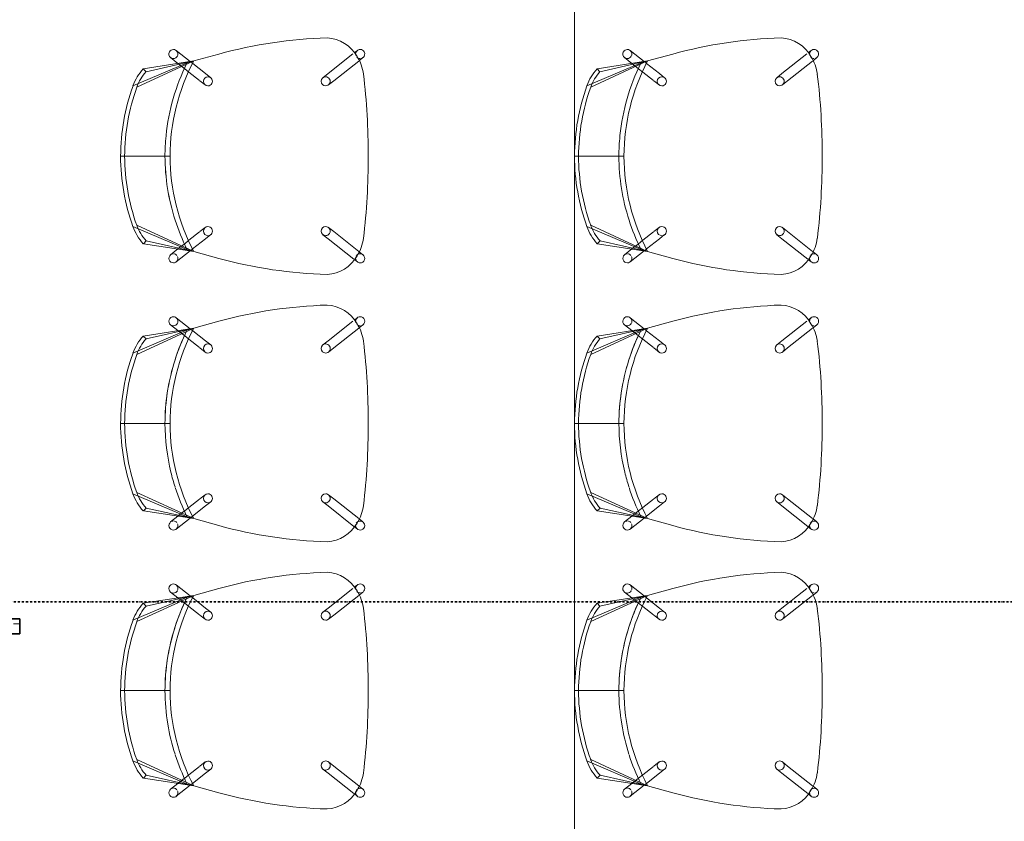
# Model space of a CAD drawing. Header units: millimetres. Extents: x -80560 to 110805, y -11020 to 52719.
# Tile 120 of 182: x 68985 to 70937, y 31058 to 32648. Entities that reach past the tile are written whole.
import ezdxf

# ---------------------------------------------------------------- set-up
doc = ezdxf.new("R2010")
doc.units = ezdxf.units.MM
doc.linetypes.add('DASHDOT2', pattern=[8, 4, -2, 0, -2])
for name, color, linetype, lineweight in [('A-DETL', 90, 'Continuous', 18), ('A-FLOR', 192, 'Continuous', 18), ('A-WALL-PATT', 111, 'Continuous', 35), ('G-ANNO-SYMB', 111, 'Continuous', 9), ('I-FURN', 30, 'Continuous', 18), ('I-WALL', 2, 'Continuous', 18)]:
    doc.layers.add(name, color=color, linetype=linetype, lineweight=lineweight)

# ---------------------------------------------------------------- blocks, each defined once
blk = doc.blocks.new('82_EHA_Onderwijs stoel - 1200x600 mm-V510-DO_02 tweede verdieping')
at = {"layer": 'I-FURN'}
for p, q in [((-5854.9, 11188.7), (-5861.1, 11193.2)), ((-5801.4, 11149.4), (-5854, 11188)), ((-5536, 11183.9), (-5586.6, 11195.9)), ((-5586.6, 11195.9), (-5536, 11183.9)), ((-5502.2, 11205.9), (-5529, 11183.1)), ((-5504.6, 11180.2), (-5490.5, 11192.2)), ((-5871.7, 11178.7), (-5863.8, 11172.9)), ((-5862.9, 11172.2), (-5812.1, 11134.9)), ((-5533.7, 11179.1), (-5558.6, 11158)), ((-5421.4, 11135.8), (-5536, 11183.9)), ((-5441.1, 11166.3), (-5536, 11183.9)), ((-5536, 11183.9), (-5522.8, 11180.8)), ((-5435.7, 11172.1), (-5536, 11183.9)), ((-5522.8, 11180.8), (-5536, 11183.9)), ((-5536, 11183.9), (-5528.9, 11182.2)), ((-5531.7, 11180.8), (-5533.7, 11179.1)), ((-5528.9, 11182.2), (-5522.8, 11180.8)), ((-5525.8, 11162.2), (-5517.6, 11169.2)), ((-5522.8, 11180.8), (-5413.9, 11138.8)), ((-5516.6, 11170), (-5504.6, 11180.2)), ((-5435.7, 11172.1), (-5441.1, 11166.3)), ((-5790.8, 11141.7), (-5801.4, 11149.4)), ((-5558.6, 11158), (-5568.6, 11149.5)), ((-5546.3, 11144.9), (-5525.8, 11162.2)), ((-5812.1, 11134.9), (-5801.5, 11127.2)), ((-5557, 11135.8), (-5547, 11144.3)), ((-5392.4, 11000), (-5482.4, 10996.8)), ((-5384.4, 11000.3), (-5472.4, 10997.2)), ((-5522.7, 10806.4), (-5411.7, 10862.4)), ((-5404.1, 10860), (-5509.7, 10810.4)), ((-5801.5, 10835.8), (-5849.6, 10795)), ((-5791.5, 10844.3), (-5801.5, 10835.8)), ((-5557.6, 10838.4), (-5547, 10830.7)), ((-5536.4, 10845.2), (-5547, 10852.9)), ((-5514, 10828.8), (-5535.7, 10844.6)), ((-5837.8, 10781.4), (-5789.8, 10822.1)), ((-5789.8, 10822.1), (-5779.8, 10830.6)), ((-5547, 10830.7), (-5520.8, 10811.4)), ((-5429, 10831), (-5522.7, 10806.4)), ((-5522.7, 10806.4), (-5423.2, 10825.5)), ((-5505.4, 10822.4), (-5514, 10828.8)), ((-5491.7, 10812.4), (-5505.4, 10822.4)), ((-5429, 10831), (-5423.2, 10825.5)), ((-5572.3, 10790.9), (-5522.7, 10806.4)), ((-5522.7, 10806.4), (-5572.3, 10790.9)), ((-5509.7, 10810.4), (-5522.7, 10806.4)), ((-5522.7, 10806.4), (-5509.7, 10810.4)), ((-5513.2, 10809.4), (-5522.7, 10806.4)), ((-5520.8, 10811.4), (-5518.3, 10809.6)), ((-5515.8, 10807.7), (-5487.4, 10786.9)), ((-5509.7, 10810.4), (-5513.2, 10809.4)), ((-5476.7, 10801.4), (-5491.7, 10812.4)), ((-5850.4, 10794.3), (-5857.9, 10787.9)), ((-5846.3, 10774.2), (-5840.4, 10779.1))]:
    blk.add_line(p, q, dxfattribs=at)
for centre, radius, start, end in [((-5795.5, 11148.2), 72.5, 95.1885, 152.8598), ((-5795.5, 11148.2), 72.5, 95.1885, 152.8598), ((-5796.1, 10311.6), 908.8, 76.6736, 90.3752), ((-5796.1, 10311.6), 908.8, 76.6736, 90.3752), ((-5496.4, 11199), 9, 92.0242, 150.4974), ((-5496.4, 11199), 9, 310.3146, 92.0242), ((-5866.4, 11186), 9, 92.0242, 233.7337), ((-5866.4, 11186), 9, 32.7552, 92.0242), ((-5866.4, 11186), 9, 21.0014, 32.0242), ((-5866.4, 11186), 9, 343.2677, 17.36), ((-5496.4, 11199), 9, 166.8445, 205.867), ((-5496.4, 11199), 9, 152.0242, 163.0469), ((-5496.4, 11199), 9, 221.4821, 270.4473), ((-5496.4, 11199), 9, 279.4275, 302.8233), ((-5790, 11139.1), 81.7, 148.9461, 175.1022), ((-5790, 11139.1), 81.7, 148.9461, 175.1022), ((-5866.4, 11186), 9, 241.245, 272.0242), ((-5866.4, 11186), 9, 272.2401, 318.3719), ((-5866.4, 11186), 9, 322.5662, 332.0242), ((-5892.5, 10980.5), 410.4, 2.2826, 29.7146), ((-5892.5, 10980.5), 420.4, 19.8763, 28.3112), ((-5892.5, 10980.5), 420.4, 19.8763, 28.3112), ((-5892.5, 10980.5), 420.4, 19.8763, 28.3112), ((-5507.7, 11101.4), 101, 21.7657, 44.4999), ((-5562.8, 11142.7), 9, 92.0242, 272.0242), ((-5562.8, 11142.7), 9, 272.0242, 92.0242), ((-5507.7, 11101.4), 93, 21.7657, 44.2826), ((-4568.6, 11034.4), 1307.6, 175.1022, 182.2565), ((-4568.6, 11034.4), 1307.6, 175.1022, 182.2565), ((-5796.2, 11134.4), 9, 92.0242, 272.0242), ((-5796.2, 11134.4), 9, 272.0242, 92.0242), ((-5802.5, 10983.7), 410.4, 2.2826, 21.7657), ((-5802.5, 10983.7), 418.4, 2.2776, 21.7657), ((-5892.5, 10980.5), 420.4, 11.3604, 19.7287), ((-5892.5, 10980.5), 420.4, 11.3604, 19.7287), ((-5892.5, 10980.5), 420.4, 11.3604, 19.7287), ((-5892.5, 10980.5), 420.4, 2.2764, 11.3417), ((-5892.5, 10980.5), 420.4, 2.2764, 11.3417), ((-5892.5, 10980.5), 420.4, 2.2764, 11.3417), ((-5892.6, 10984.2), 410.4, 334.3338, 1.7657), ((-5892.6, 10984.2), 420.4, 344.3197, 1.7719), ((-5892.6, 10984.2), 420.4, 353.4896, 1.7719), ((-5892.6, 10984.2), 420.4, 353.4896, 1.7719), ((-5802.7, 10987.4), 410.4, 342.2826, 1.7657), ((-5802.7, 10987.4), 418.4, 342.2826, 1.7707), ((-4568.2, 11023.8), 1307.6, 181.7918, 188.9461), ((-4568.2, 11023.8), 1307.6, 181.7918, 188.9461), ((-5892.6, 10984.2), 420.4, 335.7399, 353.4837), ((-5892.6, 10984.2), 420.4, 335.7399, 353.4837), ((-5552.3, 10845.7), 9, 92.0242, 272.0242), ((-5552.3, 10845.7), 9, 272.0242, 92.0242), ((-5892.6, 10984.2), 420.4, 335.7399, 344.3197), ((-5500.3, 10890.7), 93, 320.0018, 342.2826), ((-5500.3, 10890.7), 101, 319.7657, 342.2826), ((-5785.7, 10837.4), 9, 92.0242, 272.0242), ((-5785.7, 10837.4), 9, 272.0242, 92.0242), ((-5779.2, 10833.2), 81.7, 188.9461, 215.1022), ((-5779.2, 10833.2), 81.7, 188.9461, 215.1022), ((-5482, 10794.1), 9, 158.1814, 197.36), ((-5482, 10794.1), 9, 92.2401, 152.0242), ((-5482, 10794.1), 9, 61.245, 92.0242), ((-5482, 10794.1), 9, 272.0242, 53.7337), ((-5852.1, 10781), 9, 130.3146, 272.0242), ((-5852.1, 10781), 9, 99.4275, 122.8233), ((-5852.1, 10781), 9, 45.6764, 90.4473), ((-5852.1, 10781), 9, 272.0242, 330.4974), ((-5784, 10823.7), 72.5, 211.1885, 268.8598), ((-5784, 10823.7), 72.5, 211.1885, 268.8598), ((-5852.1, 10781), 9, 332.0242, 343.0469), ((-5852.1, 10781), 9, 346.8445, 20.7806), ((-5843.7, 11658.2), 908.8, 273.6731, 287.3747), ((-5843.7, 11658.2), 908.8, 273.6731, 287.3747), ((-5482, 10794.1), 9, 201.0014, 212.0242), ((-5482, 10794.1), 9, 212.7552, 272.0242)]:
    blk.add_arc(centre, radius, start, end, dxfattribs=at)
blk = doc.blocks.new('82_EHA_Onderwijs stoel - 1200x600 mm-V511-DO_02 tweede verdieping')
at = {"layer": 'I-FURN'}
for p, q in [((-5854.9, 11188.7), (-5861.1, 11193.2)), ((-5801.4, 11149.4), (-5854, 11188)), ((-5536, 11183.9), (-5586.6, 11195.9)), ((-5586.6, 11195.9), (-5536, 11183.9)), ((-5502.2, 11205.9), (-5529, 11183.1)), ((-5504.6, 11180.2), (-5490.5, 11192.2)), ((-5871.7, 11178.7), (-5863.8, 11172.9)), ((-5862.9, 11172.2), (-5812.1, 11134.9)), ((-5533.7, 11179.1), (-5558.6, 11158)), ((-5421.4, 11135.8), (-5536, 11183.9)), ((-5441.1, 11166.3), (-5536, 11183.9)), ((-5536, 11183.9), (-5522.8, 11180.8)), ((-5435.7, 11172.1), (-5536, 11183.9)), ((-5522.8, 11180.8), (-5536, 11183.9)), ((-5536, 11183.9), (-5528.9, 11182.2)), ((-5531.7, 11180.8), (-5533.7, 11179.1)), ((-5528.9, 11182.2), (-5522.8, 11180.8)), ((-5525.8, 11162.2), (-5517.6, 11169.2)), ((-5522.8, 11180.8), (-5413.9, 11138.8)), ((-5516.6, 11170), (-5504.6, 11180.2)), ((-5435.7, 11172.1), (-5441.1, 11166.3)), ((-5790.8, 11141.7), (-5801.4, 11149.4)), ((-5558.6, 11158), (-5568.6, 11149.5)), ((-5546.3, 11144.9), (-5525.8, 11162.2)), ((-5812.1, 11134.9), (-5801.5, 11127.2)), ((-5557, 11135.8), (-5547, 11144.3)), ((-5392.4, 11000), (-5482.4, 10996.8)), ((-5384.4, 11000.3), (-5472.4, 10997.2)), ((-5522.7, 10806.4), (-5411.7, 10862.4)), ((-5404.1, 10860), (-5509.7, 10810.4)), ((-5801.5, 10835.8), (-5849.6, 10795)), ((-5791.5, 10844.3), (-5801.5, 10835.8)), ((-5557.6, 10838.4), (-5547, 10830.7)), ((-5536.4, 10845.2), (-5547, 10852.9)), ((-5514, 10828.8), (-5535.7, 10844.6)), ((-5837.8, 10781.4), (-5789.8, 10822.1)), ((-5789.8, 10822.1), (-5779.8, 10830.6)), ((-5547, 10830.7), (-5520.8, 10811.4)), ((-5429, 10831), (-5522.7, 10806.4)), ((-5522.7, 10806.4), (-5423.2, 10825.5)), ((-5505.4, 10822.4), (-5514, 10828.8)), ((-5491.7, 10812.4), (-5505.4, 10822.4)), ((-5429, 10831), (-5423.2, 10825.5)), ((-5572.3, 10790.9), (-5522.7, 10806.4)), ((-5522.7, 10806.4), (-5572.3, 10790.9)), ((-5509.7, 10810.4), (-5522.7, 10806.4)), ((-5522.7, 10806.4), (-5509.7, 10810.4)), ((-5513.2, 10809.4), (-5522.7, 10806.4)), ((-5520.8, 10811.4), (-5518.3, 10809.6)), ((-5515.8, 10807.7), (-5487.4, 10786.9)), ((-5509.7, 10810.4), (-5513.2, 10809.4)), ((-5476.7, 10801.4), (-5491.7, 10812.4)), ((-5850.4, 10794.3), (-5857.9, 10787.9)), ((-5846.3, 10774.2), (-5840.4, 10779.1))]:
    blk.add_line(p, q, dxfattribs=at)
for centre, radius, start, end in [((-5795.5, 11148.2), 72.5, 95.1885, 152.8598), ((-5795.5, 11148.2), 72.5, 95.1885, 152.8598), ((-5796.1, 10311.6), 908.8, 76.6736, 90.3752), ((-5796.1, 10311.6), 908.8, 76.6736, 90.3752), ((-5496.4, 11199), 9, 92.0242, 150.4974), ((-5496.4, 11199), 9, 310.3146, 92.0242), ((-5866.4, 11186), 9, 92.0242, 233.7337), ((-5866.4, 11186), 9, 32.7552, 92.0242), ((-5866.4, 11186), 9, 21.0014, 32.0242), ((-5866.4, 11186), 9, 343.2677, 17.36), ((-5496.4, 11199), 9, 166.8445, 205.867), ((-5496.4, 11199), 9, 152.0242, 163.0469), ((-5496.4, 11199), 9, 221.4821, 270.4473), ((-5496.4, 11199), 9, 279.4275, 302.8233), ((-5790, 11139.1), 81.7, 148.9461, 175.1022), ((-5790, 11139.1), 81.7, 148.9461, 175.1022), ((-5866.4, 11186), 9, 241.245, 272.0242), ((-5866.4, 11186), 9, 272.2401, 318.3719), ((-5866.4, 11186), 9, 322.5662, 332.0242), ((-5892.5, 10980.5), 410.4, 2.2826, 29.7146), ((-5892.5, 10980.5), 420.4, 19.8763, 28.3112), ((-5892.5, 10980.5), 420.4, 19.8763, 28.3112), ((-5892.5, 10980.5), 420.4, 19.8763, 28.3112), ((-5507.7, 11101.4), 101, 21.7657, 44.4999), ((-5562.8, 11142.7), 9, 92.0242, 272.0242), ((-5562.8, 11142.7), 9, 272.0242, 92.0242), ((-5507.7, 11101.4), 93, 21.7657, 44.2826), ((-4568.6, 11034.4), 1307.6, 175.1022, 182.2565), ((-4568.6, 11034.4), 1307.6, 175.1022, 182.2565), ((-5796.2, 11134.4), 9, 92.0242, 272.0242), ((-5796.2, 11134.4), 9, 272.0242, 92.0242), ((-5802.5, 10983.7), 410.4, 2.2826, 21.7657), ((-5802.5, 10983.7), 418.4, 2.2776, 21.7657), ((-5892.5, 10980.5), 420.4, 15.59, 19.7287), ((-5892.5, 10980.5), 420.4, 15.59, 19.7287), ((-5892.5, 10980.5), 420.4, 15.59, 19.7287), ((-5892.5, 10980.5), 420.4, 2.2764, 15.581), ((-5892.5, 10980.5), 420.4, 2.2764, 15.581), ((-5892.5, 10980.5), 420.4, 2.2764, 15.581), ((-5892.6, 10984.2), 410.4, 334.3338, 1.7657), ((-5892.6, 10984.2), 420.4, 344.3197, 1.7719), ((-5892.6, 10984.2), 420.4, 353.4896, 1.7719), ((-5892.6, 10984.2), 420.4, 353.4896, 1.7719), ((-5802.7, 10987.4), 410.4, 342.2826, 1.7657), ((-5802.7, 10987.4), 418.4, 342.2826, 1.7707), ((-4568.2, 11023.8), 1307.6, 181.7918, 188.9461), ((-4568.2, 11023.8), 1307.6, 181.7918, 188.9461), ((-5892.6, 10984.2), 420.4, 335.7399, 353.4837), ((-5892.6, 10984.2), 420.4, 335.7399, 353.4837), ((-5552.3, 10845.7), 9, 92.0242, 272.0242), ((-5552.3, 10845.7), 9, 272.0242, 92.0242), ((-5892.6, 10984.2), 420.4, 335.7399, 344.3197), ((-5500.3, 10890.7), 93, 320.0018, 342.2826), ((-5500.3, 10890.7), 101, 319.7657, 342.2826), ((-5785.7, 10837.4), 9, 92.0242, 272.0242), ((-5785.7, 10837.4), 9, 272.0242, 92.0242), ((-5779.2, 10833.2), 81.7, 188.9461, 215.1022), ((-5779.2, 10833.2), 81.7, 188.9461, 215.1022), ((-5482, 10794.1), 9, 158.1814, 197.36), ((-5482, 10794.1), 9, 92.2401, 152.0242), ((-5482, 10794.1), 9, 61.245, 92.0242), ((-5482, 10794.1), 9, 272.0242, 53.7337), ((-5852.1, 10781), 9, 130.3146, 272.0242), ((-5852.1, 10781), 9, 99.4275, 122.8233), ((-5852.1, 10781), 9, 45.6764, 90.4473), ((-5852.1, 10781), 9, 272.0242, 330.4974), ((-5784, 10823.7), 72.5, 211.1885, 268.8598), ((-5784, 10823.7), 72.5, 211.1885, 268.8598), ((-5852.1, 10781), 9, 332.0242, 343.0469), ((-5852.1, 10781), 9, 346.8445, 20.7806), ((-5843.7, 11658.2), 908.8, 273.6731, 287.3747), ((-5843.7, 11658.2), 908.8, 273.6731, 287.3747), ((-5482, 10794.1), 9, 201.0014, 212.0242), ((-5482, 10794.1), 9, 212.7552, 272.0242)]:
    blk.add_arc(centre, radius, start, end, dxfattribs=at)
blk = doc.blocks.new('82_EHA_Onderwijs stoel - 1200x600 mm-V491-DO_02 tweede verdieping')
at = {"layer": 'I-FURN'}
for p, q in [((-5854.9, 11188.7), (-5861.1, 11193.2)), ((-5801.4, 11149.4), (-5854, 11188)), ((-5536, 11183.9), (-5586.6, 11195.9)), ((-5586.6, 11195.9), (-5536, 11183.9)), ((-5502.2, 11205.9), (-5529, 11183.1)), ((-5504.6, 11180.2), (-5490.5, 11192.2)), ((-5871.7, 11178.7), (-5863.8, 11172.9)), ((-5862.9, 11172.2), (-5812.1, 11134.9)), ((-5533.7, 11179.1), (-5558.6, 11158)), ((-5421.4, 11135.8), (-5536, 11183.9)), ((-5441.1, 11166.3), (-5536, 11183.9)), ((-5536, 11183.9), (-5522.8, 11180.8)), ((-5435.7, 11172.1), (-5536, 11183.9)), ((-5522.8, 11180.8), (-5536, 11183.9)), ((-5536, 11183.9), (-5528.9, 11182.2)), ((-5531.7, 11180.8), (-5533.7, 11179.1)), ((-5528.9, 11182.2), (-5522.8, 11180.8)), ((-5525.8, 11162.2), (-5517.6, 11169.2)), ((-5522.8, 11180.8), (-5413.9, 11138.8)), ((-5516.6, 11170), (-5504.6, 11180.2)), ((-5435.7, 11172.1), (-5441.1, 11166.3)), ((-5790.8, 11141.7), (-5801.4, 11149.4)), ((-5558.6, 11158), (-5568.6, 11149.5)), ((-5546.3, 11144.9), (-5525.8, 11162.2)), ((-5812.1, 11134.9), (-5801.5, 11127.2)), ((-5557, 11135.8), (-5547, 11144.3)), ((-5392.4, 11000), (-5482.4, 10996.8)), ((-5384.4, 11000.3), (-5472.4, 10997.2)), ((-5522.7, 10806.4), (-5411.7, 10862.4)), ((-5404.1, 10860), (-5509.7, 10810.4)), ((-5801.5, 10835.8), (-5849.6, 10795)), ((-5791.5, 10844.3), (-5801.5, 10835.8)), ((-5557.6, 10838.4), (-5547, 10830.7)), ((-5536.4, 10845.2), (-5547, 10852.9)), ((-5514, 10828.8), (-5535.7, 10844.6)), ((-5837.8, 10781.4), (-5789.8, 10822.1)), ((-5789.8, 10822.1), (-5779.8, 10830.6)), ((-5547, 10830.7), (-5520.8, 10811.4)), ((-5429, 10831), (-5522.7, 10806.4)), ((-5522.7, 10806.4), (-5423.2, 10825.5)), ((-5505.4, 10822.4), (-5514, 10828.8)), ((-5491.7, 10812.4), (-5505.4, 10822.4)), ((-5429, 10831), (-5423.2, 10825.5)), ((-5572.3, 10790.9), (-5522.7, 10806.4)), ((-5522.7, 10806.4), (-5572.3, 10790.9)), ((-5509.7, 10810.4), (-5522.7, 10806.4)), ((-5522.7, 10806.4), (-5509.7, 10810.4)), ((-5513.2, 10809.4), (-5522.7, 10806.4)), ((-5520.8, 10811.4), (-5518.3, 10809.6)), ((-5515.8, 10807.7), (-5487.4, 10786.9)), ((-5509.7, 10810.4), (-5513.2, 10809.4)), ((-5476.7, 10801.4), (-5491.7, 10812.4)), ((-5850.4, 10794.3), (-5857.9, 10787.9)), ((-5846.3, 10774.2), (-5840.4, 10779.1))]:
    blk.add_line(p, q, dxfattribs=at)
for centre, radius, start, end in [((-5795.5, 11148.2), 72.5, 95.1885, 152.8598), ((-5795.5, 11148.2), 72.5, 95.1885, 152.8598), ((-5796.1, 10311.6), 908.8, 76.6736, 90.3752), ((-5796.1, 10311.6), 908.8, 76.6736, 90.3752), ((-5496.4, 11199), 9, 92.0242, 150.4974), ((-5496.4, 11199), 9, 310.3146, 92.0242), ((-5866.4, 11186), 9, 92.0242, 233.7337), ((-5866.4, 11186), 9, 32.7552, 92.0242), ((-5866.4, 11186), 9, 21.0014, 32.0242), ((-5866.4, 11186), 9, 343.2677, 17.36), ((-5496.4, 11199), 9, 166.8445, 205.867), ((-5496.4, 11199), 9, 152.0242, 163.0469), ((-5496.4, 11199), 9, 221.4821, 270.4473), ((-5496.4, 11199), 9, 279.4275, 302.8233), ((-5790, 11139.1), 81.7, 148.9461, 175.1022), ((-5790, 11139.1), 81.7, 148.9461, 175.1022), ((-5866.4, 11186), 9, 241.245, 272.0242), ((-5866.4, 11186), 9, 272.2401, 318.3719), ((-5866.4, 11186), 9, 322.5662, 332.0242), ((-5892.5, 10980.5), 410.4, 2.2826, 29.7146), ((-5892.5, 10980.5), 420.4, 19.8763, 28.3112), ((-5892.5, 10980.5), 420.4, 19.8763, 28.3112), ((-5892.5, 10980.5), 420.4, 19.8763, 28.3112), ((-5507.7, 11101.4), 101, 21.7657, 44.4999), ((-5562.8, 11142.7), 9, 92.0242, 272.0242), ((-5562.8, 11142.7), 9, 272.0242, 92.0242), ((-5507.7, 11101.4), 93, 21.7657, 44.2826), ((-4568.6, 11034.4), 1307.6, 175.1022, 182.2565), ((-4568.6, 11034.4), 1307.6, 175.1022, 182.2565), ((-5796.2, 11134.4), 9, 92.0242, 272.0242), ((-5796.2, 11134.4), 9, 272.0242, 92.0242), ((-5802.5, 10983.7), 410.4, 2.2826, 21.7657), ((-5802.5, 10983.7), 418.4, 2.2776, 21.7657), ((-5892.5, 10980.5), 420.4, 2.2764, 19.8051), ((-5892.5, 10980.5), 420.4, 2.2764, 19.8051), ((-5892.5, 10980.5), 420.4, 2.2764, 19.8051), ((-5892.6, 10984.2), 410.4, 334.3338, 1.7657), ((-5892.6, 10984.2), 420.4, 356.2837, 1.7719), ((-5892.6, 10984.2), 420.4, 356.2837, 1.7719), ((-5892.6, 10984.2), 420.4, 356.2837, 1.7719), ((-5802.7, 10987.4), 410.4, 342.2826, 1.7657), ((-5802.7, 10987.4), 418.4, 342.2826, 1.7707), ((-4568.2, 11023.8), 1307.6, 181.7918, 188.9461), ((-4568.2, 11023.8), 1307.6, 181.7918, 188.9461), ((-5892.6, 10984.2), 420.4, 335.7399, 356.1702), ((-5892.6, 10984.2), 420.4, 335.7399, 356.1702), ((-5892.6, 10984.2), 420.4, 335.7399, 356.1702), ((-5552.3, 10845.7), 9, 92.0242, 272.0242), ((-5552.3, 10845.7), 9, 272.0242, 92.0242), ((-5500.3, 10890.7), 93, 320.0018, 342.2826), ((-5500.3, 10890.7), 101, 319.7657, 342.2826), ((-5785.7, 10837.4), 9, 92.0242, 272.0242), ((-5785.7, 10837.4), 9, 272.0242, 92.0242), ((-5779.2, 10833.2), 81.7, 188.9461, 215.1022), ((-5779.2, 10833.2), 81.7, 188.9461, 215.1022), ((-5482, 10794.1), 9, 158.1814, 197.36), ((-5482, 10794.1), 9, 92.2401, 152.0242), ((-5482, 10794.1), 9, 61.245, 92.0242), ((-5482, 10794.1), 9, 334.305, 53.7337), ((-5852.1, 10781), 9, 130.3146, 209.7434), ((-5852.1, 10781), 9, 209.7434, 212.0242), ((-5852.1, 10781), 9, 99.4275, 122.8233), ((-5852.1, 10781), 9, 45.6764, 90.4473), ((-5852.1, 10781), 9, 272.0242, 330.4974), ((-5784, 10823.7), 72.5, 211.1885, 268.8598), ((-5784, 10823.7), 72.5, 211.1885, 268.8598), ((-5852.1, 10781), 9, 332.0242, 343.0469), ((-5852.1, 10781), 9, 346.8445, 20.7806), ((-5843.7, 11658.2), 908.8, 273.6731, 287.3747), ((-5843.7, 11658.2), 908.8, 273.6731, 287.3747), ((-5482, 10794.1), 9, 201.0014, 212.0242), ((-5482, 10794.1), 9, 212.7552, 272.0242), ((-5482, 10794.1), 9, 272.0242, 332.0242), ((-5482, 10794.1), 9, 332.0242, 334.305), ((-5852.1, 10781), 9, 212.0242, 272.0242)]:
    blk.add_arc(centre, radius, start, end, dxfattribs=at)
blk = doc.blocks.new('82_EHA_Onderwijs stoel - 1200x600 mm-V515-DO_02 tweede verdieping')
at = {"layer": 'I-FURN'}
for p, q in [((-5854.9, 11188.7), (-5861.1, 11193.2)), ((-5801.4, 11149.4), (-5854, 11188)), ((-5536, 11183.9), (-5586.6, 11195.9)), ((-5586.6, 11195.9), (-5536, 11183.9)), ((-5502.2, 11205.9), (-5529, 11183.1)), ((-5504.6, 11180.2), (-5490.5, 11192.2)), ((-5871.7, 11178.7), (-5863.8, 11172.9)), ((-5862.9, 11172.2), (-5812.1, 11134.9)), ((-5533.7, 11179.1), (-5558.6, 11158)), ((-5421.4, 11135.8), (-5536, 11183.9)), ((-5441.1, 11166.3), (-5536, 11183.9)), ((-5536, 11183.9), (-5522.8, 11180.8)), ((-5435.7, 11172.1), (-5536, 11183.9)), ((-5522.8, 11180.8), (-5536, 11183.9)), ((-5536, 11183.9), (-5528.9, 11182.2)), ((-5531.7, 11180.8), (-5533.7, 11179.1)), ((-5528.9, 11182.2), (-5522.8, 11180.8)), ((-5525.8, 11162.2), (-5517.6, 11169.2)), ((-5522.8, 11180.8), (-5413.9, 11138.8)), ((-5516.6, 11170), (-5504.6, 11180.2)), ((-5435.7, 11172.1), (-5441.1, 11166.3)), ((-5790.8, 11141.7), (-5801.4, 11149.4)), ((-5558.6, 11158), (-5568.6, 11149.5)), ((-5546.3, 11144.9), (-5525.8, 11162.2)), ((-5812.1, 11134.9), (-5801.5, 11127.2)), ((-5557, 11135.8), (-5547, 11144.3)), ((-5392.4, 11000), (-5482.4, 10996.8)), ((-5384.4, 11000.3), (-5472.4, 10997.2)), ((-5522.7, 10806.4), (-5411.7, 10862.4)), ((-5404.1, 10860), (-5509.7, 10810.4)), ((-5801.5, 10835.8), (-5849.6, 10795)), ((-5791.5, 10844.3), (-5801.5, 10835.8)), ((-5557.6, 10838.4), (-5547, 10830.7)), ((-5536.4, 10845.2), (-5547, 10852.9)), ((-5514, 10828.8), (-5535.7, 10844.6)), ((-5837.8, 10781.4), (-5789.8, 10822.1)), ((-5789.8, 10822.1), (-5779.8, 10830.6)), ((-5547, 10830.7), (-5520.8, 10811.4)), ((-5429, 10831), (-5522.7, 10806.4)), ((-5522.7, 10806.4), (-5423.2, 10825.5)), ((-5505.4, 10822.4), (-5514, 10828.8)), ((-5491.7, 10812.4), (-5505.4, 10822.4)), ((-5429, 10831), (-5423.2, 10825.5)), ((-5572.3, 10790.9), (-5522.7, 10806.4)), ((-5522.7, 10806.4), (-5572.3, 10790.9)), ((-5509.7, 10810.4), (-5522.7, 10806.4)), ((-5522.7, 10806.4), (-5509.7, 10810.4)), ((-5513.2, 10809.4), (-5522.7, 10806.4)), ((-5520.8, 10811.4), (-5518.3, 10809.6)), ((-5515.8, 10807.7), (-5487.4, 10786.9)), ((-5509.7, 10810.4), (-5513.2, 10809.4)), ((-5476.7, 10801.4), (-5491.7, 10812.4)), ((-5850.4, 10794.3), (-5857.9, 10787.9)), ((-5846.3, 10774.2), (-5840.4, 10779.1))]:
    blk.add_line(p, q, dxfattribs=at)
for centre, radius, start, end in [((-5795.5, 11148.2), 72.5, 95.1885, 152.8598), ((-5795.5, 11148.2), 72.5, 95.1885, 152.8598), ((-5796.1, 10311.6), 908.8, 76.6736, 90.3752), ((-5796.1, 10311.6), 908.8, 76.6736, 90.3752), ((-5496.4, 11199), 9, 92.0242, 150.4974), ((-5496.4, 11199), 9, 310.3146, 92.0242), ((-5866.4, 11186), 9, 92.0242, 233.7337), ((-5866.4, 11186), 9, 32.7552, 92.0242), ((-5866.4, 11186), 9, 21.0014, 32.0242), ((-5866.4, 11186), 9, 343.2677, 17.36), ((-5496.4, 11199), 9, 166.8445, 205.867), ((-5496.4, 11199), 9, 152.0242, 163.0469), ((-5496.4, 11199), 9, 221.4821, 270.4473), ((-5496.4, 11199), 9, 279.4275, 302.8233), ((-5790, 11139.1), 81.7, 148.9461, 175.1022), ((-5790, 11139.1), 81.7, 148.9461, 175.1022), ((-5866.4, 11186), 9, 241.245, 272.0242), ((-5866.4, 11186), 9, 272.2401, 318.3719), ((-5866.4, 11186), 9, 322.5662, 332.0242), ((-5892.5, 10980.5), 410.4, 2.2826, 29.7146), ((-5892.5, 10980.5), 420.4, 19.8763, 28.3112), ((-5892.5, 10980.5), 420.4, 19.8763, 28.3112), ((-5892.5, 10980.5), 420.4, 19.8763, 28.3112), ((-5507.7, 11101.4), 101, 21.7657, 44.4999), ((-5562.8, 11142.7), 9, 92.0242, 272.0242), ((-5562.8, 11142.7), 9, 272.0242, 92.0242), ((-5507.7, 11101.4), 93, 21.7657, 44.2826), ((-4568.6, 11034.4), 1307.6, 175.1022, 182.2565), ((-4568.6, 11034.4), 1307.6, 175.1022, 182.2565), ((-5796.2, 11134.4), 9, 92.0242, 272.0242), ((-5796.2, 11134.4), 9, 272.0242, 92.0242), ((-5802.5, 10983.7), 410.4, 2.2826, 21.7657), ((-5802.5, 10983.7), 418.4, 2.2776, 21.7657), ((-5892.5, 10980.5), 420.4, 11.3604, 19.7287), ((-5892.5, 10980.5), 420.4, 11.3604, 19.7287), ((-5892.5, 10980.5), 420.4, 11.3604, 19.7287), ((-5892.5, 10980.5), 420.4, 2.2764, 11.3417), ((-5892.5, 10980.5), 420.4, 2.2764, 11.3417), ((-5892.5, 10980.5), 420.4, 2.2764, 11.3417), ((-5892.6, 10984.2), 410.4, 334.3338, 1.7657), ((-5892.6, 10984.2), 420.4, 353.0458, 1.7719), ((-5892.6, 10984.2), 420.4, 353.4896, 1.7719), ((-5892.6, 10984.2), 420.4, 353.4896, 1.7719), ((-5802.7, 10987.4), 410.4, 342.2826, 1.7657), ((-5802.7, 10987.4), 418.4, 342.2826, 1.7707), ((-4568.2, 11023.8), 1307.6, 181.7918, 188.9461), ((-4568.2, 11023.8), 1307.6, 181.7918, 188.9461), ((-5892.6, 10984.2), 420.4, 335.7399, 353.4837), ((-5892.6, 10984.2), 420.4, 335.7399, 353.4837), ((-5892.6, 10984.2), 420.4, 335.7399, 353.0458), ((-5552.3, 10845.7), 9, 92.0242, 272.0242), ((-5552.3, 10845.7), 9, 272.0242, 92.0242), ((-5500.3, 10890.7), 93, 320.0018, 342.2826), ((-5500.3, 10890.7), 101, 319.7657, 342.2826), ((-5785.7, 10837.4), 9, 92.0242, 272.0242), ((-5785.7, 10837.4), 9, 272.0242, 92.0242), ((-5779.2, 10833.2), 81.7, 188.9461, 215.1022), ((-5779.2, 10833.2), 81.7, 188.9461, 215.1022), ((-5482, 10794.1), 9, 158.1814, 197.36), ((-5482, 10794.1), 9, 92.2401, 152.0242), ((-5482, 10794.1), 9, 61.245, 92.0242), ((-5482, 10794.1), 9, 272.0242, 53.7337), ((-5852.1, 10781), 9, 130.3146, 272.0242), ((-5852.1, 10781), 9, 99.4275, 122.8233), ((-5852.1, 10781), 9, 45.6764, 90.4473), ((-5852.1, 10781), 9, 272.0242, 330.4974), ((-5784, 10823.7), 72.5, 211.1885, 268.8598), ((-5784, 10823.7), 72.5, 211.1885, 268.8598), ((-5852.1, 10781), 9, 332.0242, 343.0469), ((-5852.1, 10781), 9, 346.8445, 20.7806), ((-5843.7, 11658.2), 908.8, 273.6731, 287.3747), ((-5843.7, 11658.2), 908.8, 273.6731, 287.3747), ((-5482, 10794.1), 9, 201.0014, 212.0242), ((-5482, 10794.1), 9, 212.7552, 272.0242)]:
    blk.add_arc(centre, radius, start, end, dxfattribs=at)
blk = doc.blocks.new('82_EHA_Onderwijs stoel - 1200x600 mm-V516-DO_02 tweede verdieping')
at = {"layer": 'I-FURN'}
for p, q in [((-5854.9, 11188.7), (-5861.1, 11193.2)), ((-5801.4, 11149.4), (-5854, 11188)), ((-5536, 11183.9), (-5586.6, 11195.9)), ((-5586.6, 11195.9), (-5536, 11183.9)), ((-5502.2, 11205.9), (-5529, 11183.1)), ((-5504.6, 11180.2), (-5490.5, 11192.2)), ((-5871.7, 11178.7), (-5863.8, 11172.9)), ((-5862.9, 11172.2), (-5812.1, 11134.9)), ((-5533.7, 11179.1), (-5558.6, 11158)), ((-5421.4, 11135.8), (-5536, 11183.9)), ((-5441.1, 11166.3), (-5536, 11183.9)), ((-5536, 11183.9), (-5522.8, 11180.8)), ((-5435.7, 11172.1), (-5536, 11183.9)), ((-5522.8, 11180.8), (-5536, 11183.9)), ((-5536, 11183.9), (-5528.9, 11182.2)), ((-5531.7, 11180.8), (-5533.7, 11179.1)), ((-5528.9, 11182.2), (-5522.8, 11180.8)), ((-5525.8, 11162.2), (-5517.6, 11169.2)), ((-5522.8, 11180.8), (-5413.9, 11138.8)), ((-5516.6, 11170), (-5504.6, 11180.2)), ((-5435.7, 11172.1), (-5441.1, 11166.3)), ((-5790.8, 11141.7), (-5801.4, 11149.4)), ((-5558.6, 11158), (-5568.6, 11149.5)), ((-5546.3, 11144.9), (-5525.8, 11162.2)), ((-5812.1, 11134.9), (-5801.5, 11127.2)), ((-5557, 11135.8), (-5547, 11144.3)), ((-5392.4, 11000), (-5482.4, 10996.8)), ((-5384.4, 11000.3), (-5472.4, 10997.2)), ((-5522.7, 10806.4), (-5411.7, 10862.4)), ((-5404.1, 10860), (-5509.7, 10810.4)), ((-5801.5, 10835.8), (-5849.6, 10795)), ((-5791.5, 10844.3), (-5801.5, 10835.8)), ((-5557.6, 10838.4), (-5547, 10830.7)), ((-5536.4, 10845.2), (-5547, 10852.9)), ((-5514, 10828.8), (-5535.7, 10844.6)), ((-5837.8, 10781.4), (-5789.8, 10822.1)), ((-5789.8, 10822.1), (-5779.8, 10830.6)), ((-5547, 10830.7), (-5520.8, 10811.4)), ((-5429, 10831), (-5522.7, 10806.4)), ((-5522.7, 10806.4), (-5423.2, 10825.5)), ((-5505.4, 10822.4), (-5514, 10828.8)), ((-5491.7, 10812.4), (-5505.4, 10822.4)), ((-5429, 10831), (-5423.2, 10825.5)), ((-5572.3, 10790.9), (-5522.7, 10806.4)), ((-5522.7, 10806.4), (-5572.3, 10790.9)), ((-5509.7, 10810.4), (-5522.7, 10806.4)), ((-5522.7, 10806.4), (-5509.7, 10810.4)), ((-5513.2, 10809.4), (-5522.7, 10806.4)), ((-5520.8, 10811.4), (-5518.3, 10809.6)), ((-5515.8, 10807.7), (-5487.4, 10786.9)), ((-5509.7, 10810.4), (-5513.2, 10809.4)), ((-5476.7, 10801.4), (-5491.7, 10812.4)), ((-5850.4, 10794.3), (-5857.9, 10787.9)), ((-5846.3, 10774.2), (-5840.4, 10779.1))]:
    blk.add_line(p, q, dxfattribs=at)
for centre, radius, start, end in [((-5795.5, 11148.2), 72.5, 95.1885, 152.8598), ((-5795.5, 11148.2), 72.5, 95.1885, 152.8598), ((-5796.1, 10311.6), 908.8, 76.6736, 90.3752), ((-5796.1, 10311.6), 908.8, 76.6736, 90.3752), ((-5496.4, 11199), 9, 92.0242, 150.4974), ((-5496.4, 11199), 9, 310.3146, 92.0242), ((-5866.4, 11186), 9, 92.0242, 233.7337), ((-5866.4, 11186), 9, 32.7552, 92.0242), ((-5866.4, 11186), 9, 21.0014, 32.0242), ((-5866.4, 11186), 9, 343.2677, 17.36), ((-5496.4, 11199), 9, 166.8445, 205.867), ((-5496.4, 11199), 9, 152.0242, 163.0469), ((-5496.4, 11199), 9, 221.4821, 270.4473), ((-5496.4, 11199), 9, 279.4275, 302.8233), ((-5790, 11139.1), 81.7, 148.9461, 175.1022), ((-5790, 11139.1), 81.7, 148.9461, 175.1022), ((-5866.4, 11186), 9, 241.245, 272.0242), ((-5866.4, 11186), 9, 272.2401, 318.3719), ((-5866.4, 11186), 9, 322.5662, 332.0242), ((-5892.5, 10980.5), 410.4, 2.2826, 29.7146), ((-5892.5, 10980.5), 420.4, 19.8763, 28.3112), ((-5892.5, 10980.5), 420.4, 19.8763, 28.3112), ((-5892.5, 10980.5), 420.4, 19.8763, 28.3112), ((-5507.7, 11101.4), 101, 21.7657, 44.4999), ((-5562.8, 11142.7), 9, 92.0242, 272.0242), ((-5562.8, 11142.7), 9, 272.0242, 92.0242), ((-5507.7, 11101.4), 93, 21.7657, 44.2826), ((-4568.6, 11034.4), 1307.6, 175.1022, 182.2565), ((-4568.6, 11034.4), 1307.6, 175.1022, 182.2565), ((-5796.2, 11134.4), 9, 92.0242, 272.0242), ((-5796.2, 11134.4), 9, 272.0242, 92.0242), ((-5802.5, 10983.7), 410.4, 2.2826, 21.7657), ((-5802.5, 10983.7), 418.4, 2.2776, 21.7657), ((-5892.5, 10980.5), 420.4, 2.2764, 19.8051), ((-5892.5, 10980.5), 420.4, 2.2764, 19.8051), ((-5892.5, 10980.5), 420.4, 11.0025, 19.8051), ((-5892.5, 10980.5), 420.4, 2.2764, 11.0025), ((-5892.6, 10984.2), 410.4, 334.3338, 1.7657), ((-5892.6, 10984.2), 420.4, 356.2837, 1.7719), ((-5892.6, 10984.2), 420.4, 356.2837, 1.7719), ((-5892.6, 10984.2), 420.4, 356.2837, 1.7719), ((-5802.7, 10987.4), 410.4, 342.2826, 1.7657), ((-5802.7, 10987.4), 418.4, 342.2826, 1.7707), ((-4568.2, 11023.8), 1307.6, 181.7918, 188.9461), ((-4568.2, 11023.8), 1307.6, 181.7918, 188.9461), ((-5892.6, 10984.2), 420.4, 335.7399, 356.1702), ((-5892.6, 10984.2), 420.4, 335.7399, 356.1702), ((-5892.6, 10984.2), 420.4, 335.7399, 356.1702), ((-5552.3, 10845.7), 9, 92.0242, 272.0242), ((-5552.3, 10845.7), 9, 272.0242, 92.0242), ((-5500.3, 10890.7), 93, 320.0018, 342.2826), ((-5500.3, 10890.7), 101, 319.7657, 342.2826), ((-5785.7, 10837.4), 9, 92.0242, 272.0242), ((-5785.7, 10837.4), 9, 272.0242, 92.0242), ((-5779.2, 10833.2), 81.7, 188.9461, 215.1022), ((-5779.2, 10833.2), 81.7, 188.9461, 215.1022), ((-5482, 10794.1), 9, 158.1814, 197.36), ((-5482, 10794.1), 9, 92.2401, 152.0242), ((-5482, 10794.1), 9, 61.245, 92.0242), ((-5482, 10794.1), 9, 334.305, 53.7337), ((-5852.1, 10781), 9, 130.3146, 209.7434), ((-5852.1, 10781), 9, 209.7434, 212.0242), ((-5852.1, 10781), 9, 99.4275, 122.8233), ((-5852.1, 10781), 9, 45.6764, 90.4473), ((-5852.1, 10781), 9, 272.0242, 330.4974), ((-5784, 10823.7), 72.5, 211.1885, 268.8598), ((-5784, 10823.7), 72.5, 211.1885, 268.8598), ((-5852.1, 10781), 9, 332.0242, 343.0469), ((-5852.1, 10781), 9, 346.8445, 20.7806), ((-5843.7, 11658.2), 908.8, 273.6731, 287.3747), ((-5843.7, 11658.2), 908.8, 273.6731, 287.3747), ((-5482, 10794.1), 9, 201.0014, 212.0242), ((-5482, 10794.1), 9, 212.7552, 272.0242), ((-5482, 10794.1), 9, 272.0242, 332.0242), ((-5482, 10794.1), 9, 332.0242, 334.305), ((-5852.1, 10781), 9, 212.0242, 272.0242)]:
    blk.add_arc(centre, radius, start, end, dxfattribs=at)

msp = doc.modelspace()

# ---------------------------------------------------------------- hatches: boundary and pattern name
at = {"layer": 'A-WALL-PATT', "lineweight": 18}
h = msp.add_hatch(dxfattribs=at)
h.set_pattern_fill('FP_36', color=256, angle=90, style=0, pattern_type=2)
h.set_pattern_definition([(3e-13, (68834.82, 28900), (-2e-13, 50), [])])
h.paths.add_polyline_path([(68972.3, 22735), (68984.8, 22735), (68984.8, 23780), (68972.3, 23780), (68972.3, 22747.5)], flags=0)
h.paths.add_polyline_path([(68972.3, 26340), (68984.8, 26340), (68984.8, 26370), (68972.3, 26370)], flags=0)
h.paths.add_polyline_path([(68972.3, 31430), (68984.8, 31430), (68984.8, 31460), (68972.3, 31460)], flags=0)
h.paths.add_polyline_path([(68972.3, 34020), (68984.8, 34020), (68984.8, 35065), (68972.3, 35065), (68972.3, 34250.5)], flags=0)

# ---------------------------------------------------------------- linework, layer by layer
at = {"layer": 'A-DETL'}
msp.add_line((70084.8, 22900), (70084.8, 34965), dxfattribs=at)
at = {"layer": 'A-FLOR'}
msp.add_line((70084.8, 22900), (70084.8, 34965), dxfattribs=at)
at = {"layer": 'G-ANNO-SYMB', "linetype": 'DASHDOT2', "lineweight": 35}
msp.add_line((34013.4, 31493.3), (90414.6, 31493.3), dxfattribs=at)
at = {"layer": 'I-WALL', "lineweight": 35}
for p, q in [((68984.8, 31460), (68834.8, 31460)), ((68984.8, 31430), (68984.8, 31460)), ((68834.8, 31430), (68984.8, 31430))]:
    msp.add_line(p, q, dxfattribs=at)

# ---------------------------------------------------------------- block references
at = {"layer": 'I-FURN', "rotation": 177.9758399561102}
for name, p in [('82_EHA_Onderwijs stoel - 1200x600 mm-V516-DO_02 tweede verdieping', (64192.3, 43561.1)), ('82_EHA_Onderwijs stoel - 1200x600 mm-V491-DO_02 tweede verdieping', (65092.3, 43561.1)), ('82_EHA_Onderwijs stoel - 1200x600 mm-V511-DO_02 tweede verdieping', (64192.3, 43031.1)), ('82_EHA_Onderwijs stoel - 1200x600 mm-V511-DO_02 tweede verdieping', (65092.3, 43031.1)), ('82_EHA_Onderwijs stoel - 1200x600 mm-V515-DO_02 tweede verdieping', (64192.3, 42501.1)), ('82_EHA_Onderwijs stoel - 1200x600 mm-V510-DO_02 tweede verdieping', (65092.3, 42501.1))]:
    msp.add_blockref(name, p, dxfattribs=at)

doc.saveas('drawing.dxf')
